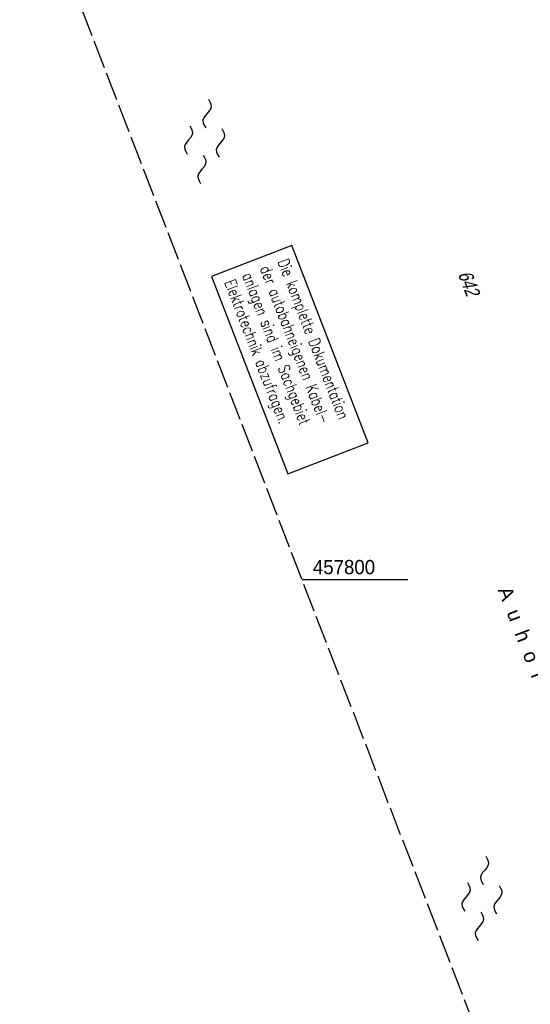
# Model space of a CAD drawing. Extents: x 508896 to 509497, y 457065 to 458031.
# Tile 23 of 45: x 508896 to 508985, y 457726 to 457898. Entities that reach past the tile are written whole.
import ezdxf

# ---------------------------------------------------------------- set-up
doc = ezdxf.new("R2010")
doc.units = 0
doc.header["$LTSCALE"] = 10
doc.header["$MEASUREMENT"] = 0
for name, pattern in [('AUSGEZOGEN', [0]), ('LT00', [0]), ('LT14', [0.6, 0.5, -0.1])]:
    doc.linetypes.add(name, pattern=pattern)
doc.layers.get('0').update_dxf_attribs({"linetype": 'LT00'})
for name, color, linetype in [('--WASSER_NUTZUNG', 180, 'Continuous'), ('BAB-KABEL_TEXT_KASTEN', 224, 'Continuous'), ('DFK_BES-NAME', 255, 'LT00'), ('DFK_FLUR_NR', 250, 'LT00'), ('V113_RASTER', 250, 'LT00')]:
    doc.layers.add(name, color=color, linetype=linetype)
doc.layers.add('-BLATT_113-RAND', color=7, linetype='LT14', plot=False)
doc.styles.add('ROMANS', font='romans.shx', dxfattribs={"width": 0.8})
doc.styles.get("Standard").update_dxf_attribs({"font": 'ARIAL.TTF'})

# ---------------------------------------------------------------- blocks, each defined once
blk = doc.blocks.new('SYMB7250')
at = {"color": 0, "linetype": 'ByBlock'}
for points in [[(-0.25, 0.28), (-0.208333, 0.308889), (-0.166667, 0.331111), (-0.125, 0.34), (-0.083333, 0.331111), (-0.041667, 0.308889), (0, 0.28)], [(0, 0.28), (0.041667, 0.251111), (0.083333, 0.228889), (0.125, 0.22), (0.166667, 0.228889), (0.208333, 0.251111), (0.25, 0.28)], [(-0.74, 0), (-0.698333, 0.028889), (-0.656667, 0.051111), (-0.615, 0.06), (-0.573333, 0.051111), (-0.531667, 0.028889), (-0.49, 0)], [(-0.49, 0), (-0.448333, -0.028889), (-0.406667, -0.051111), (-0.365, -0.06), (-0.323333, -0.051111), (-0.281667, -0.028889), (-0.24, 0)], [(0.24, 0), (0.281667, 0.028889), (0.323333, 0.051111), (0.365, 0.06), (0.406667, 0.051111), (0.448333, 0.028889), (0.49, 0)], [(0.49, 0), (0.531667, -0.028889), (0.573333, -0.051111), (0.615, -0.06), (0.656667, -0.051111), (0.698333, -0.028889), (0.74, 0)], [(-0.25, -0.28), (-0.208333, -0.251111), (-0.166667, -0.228889), (-0.125, -0.22), (-0.083333, -0.228889), (-0.041667, -0.251111), (0, -0.28)], [(0, -0.28), (0.041667, -0.308889), (0.083333, -0.331111), (0.125, -0.34), (0.166667, -0.331111), (0.208333, -0.308889), (0.25, -0.28)]]:
    blk.add_lwpolyline(points, dxfattribs=at)

msp = doc.modelspace()

# ---------------------------------------------------------------- linework, layer by layer
at = {"layer": '-BLATT_113-RAND'}
msp.add_lwpolyline([(508896.03, 457928.01), (509229.23, 457065.1), (509496.96, 457168.48), (509163.77, 458031.39), (508896.03, 457928.01)], dxfattribs=at)
at = {"layer": 'BAB-KABEL_TEXT_KASTEN', "linetype": 'AUSGEZOGEN'}
msp.add_lwpolyline([(508929.64, 457853.18), (508942.99, 457818.61), (508957.04, 457824.03), (508943.69, 457858.61)], close=True, dxfattribs=at)
at = {"layer": 'V113_RASTER'}
msp.add_line((508963.96, 457800), (508945.46, 457800), dxfattribs=at)

# ---------------------------------------------------------------- block references
at = {"layer": '--WASSER_NUTZUNG', "xscale": 9.999999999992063, "yscale": 9.999999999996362, "zscale": 10, "rotation": 264.7376999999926}
for p in [(508928.38, 457876.83), (508976.96, 457744.23)]:
    msp.add_blockref('SYMB7250', p, dxfattribs=at)

# ---------------------------------------------------------------- texts
at = {"layer": 'BAB-KABEL_TEXT_KASTEN', "insert": (508943.03, 457856.5), "char_height": 2, "width": 33.7438, "attachment_point": 1, "rotation": 291.1131, "style": 'ROMANS'}
msp.add_mtext('{\\W0.75;Die komplette Dokumentation der autobahneigenen Kabel-\\Panlagen sind im Sachgebiet Elektrotechnik abzufragen.}', dxfattribs=at)
at = {"layer": 'DFK_BES-NAME'}
msp.add_text('A  u  h  o  f   w  e  i  h  e  r', height=2.5, rotation=291.1131, dxfattribs=at).set_placement((508979.7, 457798.27))
at = {"layer": 'DFK_FLUR_NR', "oblique": 13.754, "width": 0.75}
msp.add_text('642', height=2.5, rotation=291.1131, dxfattribs=at).set_placement((508972.71, 457853.6))
at = {"layer": 'V113_RASTER', "width": 0.934}
msp.add_text(' 457800', height=2.5, rotation=-0.0012, dxfattribs=at).set_placement((508946.46, 457801))

doc.saveas('drawing.dxf')
